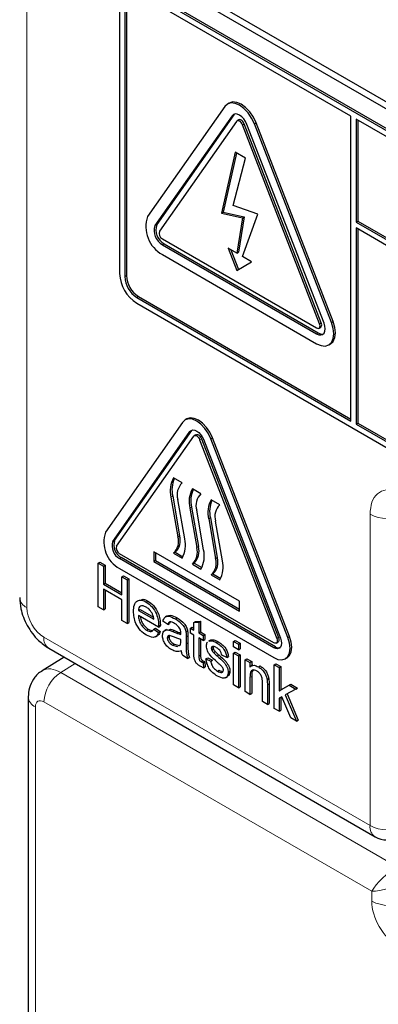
# Paper-space layout 'Blatt2' of a CAD drawing. Header units: millimetres. Extents: x 5 to 418, y 2 to 292.
# Tile 13 of 88: x 137.37 to 140.33, y 146.3 to 154.42. Entities that reach past the tile are written whole.
import ezdxf

# ---------------------------------------------------------------- set-up
doc = ezdxf.new("R2010")
doc.units = ezdxf.units.MM

psp = doc.layouts.new('Blatt2')

# ---------------------------------------------------------------- linework, layer by layer
at = {"color": 7, "linetype": 'Continuous', "lineweight": 18}
for p, q in [((137.4293, 163.2353), (137.4293, 149.5716)), ((139.1242, 153.626), (139.1383, 153.6342)), ((139.2099, 153.5521), (139.224, 153.5602)), ((139.3079, 153.5608), (139.322, 153.569)), ((138.4878, 152.7206), (138.5019, 152.7287)), ((138.549, 152.5627), (138.5632, 152.5709)), ((138.2379, 152.3005), (138.252, 152.3086)), ((138.3369, 152.129), (138.351, 152.1372)), ((139.8463, 151.9118), (139.8604, 151.92)), ((139.9443, 151.9206), (139.9584, 151.9287)), ((139.8218, 151.828), (139.8359, 151.8361)), ((138.7767, 151.0218), (138.7909, 151.03)), ((138.8564, 150.9554), (138.8705, 150.9636)), ((138.9482, 150.9636), (138.9623, 150.9718)), ((138.6338, 150.4896), (138.6197, 150.4814)), ((138.7894, 150.3998), (138.7752, 150.3916)), ((138.9449, 150.31), (138.9308, 150.3018)), ((140.2627, 147.7726), (140.2627, 150.3406)), ((138.1403, 150.1163), (138.1545, 150.1245)), ((138.6904, 150.1631), (138.6763, 150.1549)), ((138.846, 150.0733), (138.8319, 150.0651)), ((138.1955, 149.9743), (138.2096, 149.9824)), ((139.0016, 149.9834), (138.9874, 149.9753)), ((137.5707, 149.3266), (140.2627, 147.7726)), ((138.6354, 149.3729), (138.6495, 149.3811)), ((138.7452, 149.329), (138.7593, 149.3372)), ((139.4927, 149.3152), (139.5069, 149.3233)), ((139.5846, 149.3234), (139.5987, 149.3315)), ((138.7452, 149.2728), (138.7593, 149.281)), ((139.4683, 149.2395), (139.4824, 149.2477)), ((138.8489, 149.1711), (138.863, 149.1792)), ((137.8287, 149.1101), (137.7099, 149.0367)), ((137.7099, 149.0367), (140.4862, 147.4339)), ((139.2717, 148.9956), (139.2859, 149.0038)), ((139.4153, 148.9326), (139.4295, 148.9408)), ((137.5003, 148.7523), (137.5003, 146.021)), ((140.2766, 147.2312), (137.571, 148.7932)), ((140.2766, 147.1495), (140.2766, 147.2312))]:
    psp.add_line(p, q, dxfattribs=at)
at = {"color": 7, "linetype": 'Continuous', "lineweight": 25}
for p, q in [((138.3662, 154.914), (145.4372, 150.8319)), ((138.3157, 154.8848), (145.4574, 150.762)), ((145.4079, 150.6109), (138.3369, 154.6929)), ((145.4221, 150.6191), (138.351, 154.7011)), ((138.1955, 154.6113), (138.1955, 152.325)), ((138.252, 154.5949), (138.252, 152.3086)), ((140.1046, 153.6234), (138.3369, 154.6439)), ((138.2379, 154.5868), (138.2379, 152.3005)), ((139.0629, 153.7022), (138.4265, 152.7967)), ((139.0996, 153.7312), (139.0854, 153.7231)), ((139.1242, 153.626), (138.4878, 152.7206)), ((139.1383, 153.6342), (138.5019, 152.7287)), ((139.143, 153.6397), (139.1383, 153.6342)), ((140.1046, 151.1085), (140.1046, 153.6234)), ((139.1609, 153.5803), (138.5245, 152.6749)), ((139.1796, 153.5927), (139.1654, 153.5845)), ((139.8463, 151.9118), (139.2099, 153.5521)), ((139.8604, 151.92), (139.224, 153.5602)), ((139.883, 151.9151), (139.2466, 153.5553)), ((139.9443, 151.9206), (139.3079, 153.5608)), ((139.9584, 151.9287), (139.322, 153.569)), ((140.1471, 153.5989), (140.1471, 152.7498)), ((145.4079, 150.5619), (140.1471, 153.5989)), ((140.1612, 153.5908), (140.1612, 152.758)), ((139.1501, 153.3253), (139.0367, 152.8226)), ((139.1609, 153.319), (139.0508, 152.8307)), ((139.2342, 153.2767), (139.1501, 153.3253)), ((139.1322, 152.8875), (139.2342, 153.2767)), ((139.3359, 152.814), (139.1322, 152.8875)), ((139.0367, 152.8226), (139.0508, 152.8307)), ((139.0367, 152.8226), (139.2099, 152.7838)), ((139.0508, 152.8307), (139.224, 152.792)), ((139.2099, 152.4653), (139.3359, 152.814)), ((139.2099, 152.7838), (139.1636, 152.492)), ((139.224, 152.792), (139.1777, 152.5002)), ((139.2099, 152.7838), (139.224, 152.792)), ((140.1471, 152.7498), (140.1612, 152.758)), ((140.1471, 152.7498), (145.5069, 149.6557)), ((140.1612, 152.758), (145.5069, 149.672)), ((145.5069, 149.6067), (140.1471, 152.7009)), ((140.1471, 152.7009), (140.1471, 151.084)), ((140.1612, 152.6927), (140.1612, 151.0922)), ((138.549, 152.6117), (139.8218, 151.877)), ((138.549, 152.5627), (139.8218, 151.828)), ((138.5632, 152.5709), (139.8359, 151.8361)), ((138.549, 152.4811), (139.8218, 151.7463)), ((139.1636, 152.492), (139.0905, 152.5342)), ((139.0905, 152.5342), (139.1636, 152.3499)), ((139.113, 152.5212), (139.1775, 152.3585)), ((139.1636, 152.492), (139.1777, 152.5002)), ((139.1636, 152.3499), (139.283, 152.4231)), ((139.283, 152.4231), (139.2099, 152.4653)), ((138.3369, 152.129), (140.1046, 151.1085)), ((138.3369, 152.08), (145.4079, 147.998)), ((138.351, 152.1372), (140.1046, 151.1248)), ((139.8418, 151.875), (139.8559, 151.8831)), ((139.9218, 151.7364), (139.9359, 151.7446)), ((138.7155, 151.098), (138.0791, 150.1925)), ((138.751, 151.1259), (138.7369, 151.1178)), ((138.1403, 150.1163), (138.7767, 151.0218)), ((138.1545, 150.1245), (138.7909, 151.03)), ((138.7909, 151.03), (138.7945, 151.0343)), ((140.1471, 151.084), (140.1612, 151.0922)), ((140.1471, 151.084), (145.4079, 148.047)), ((140.1612, 151.0922), (145.4221, 148.0551)), ((138.171, 150.0782), (138.8074, 150.9837)), ((138.826, 150.996), (138.8119, 150.9879)), ((138.8564, 150.9554), (139.4927, 149.3152)), ((138.8705, 150.9636), (139.5069, 149.3233)), ((138.887, 150.9582), (139.5234, 149.3179)), ((139.5846, 149.3234), (138.9482, 150.9636)), ((139.5987, 149.3315), (138.9623, 150.9718)), ((138.7116, 150.599), (138.6409, 150.6398)), ((138.8672, 150.5092), (138.7965, 150.55)), ((138.6197, 150.4814), (138.6763, 150.1549)), ((138.6338, 150.4896), (138.6904, 150.1631)), ((138.7329, 150.1368), (138.6763, 150.4633)), ((139.0228, 150.4194), (138.9521, 150.4602)), ((138.7752, 150.3916), (138.8319, 150.0651)), ((138.7894, 150.3998), (138.846, 150.0733)), ((138.8885, 150.047), (138.8319, 150.3735)), ((138.9308, 150.3018), (138.9874, 149.9753)), ((138.9449, 150.31), (139.0016, 149.9834)), ((139.044, 149.9571), (138.9874, 150.2837)), ((139.4683, 149.2803), (138.1955, 150.0151)), ((139.4683, 149.2395), (138.1955, 149.9743)), ((139.4824, 149.2477), (138.2096, 149.9824)), ((139.1854, 149.6232), (138.4783, 150.0314)), ((138.4783, 150.0314), (138.4783, 149.9498)), ((138.4924, 150.0233), (138.4924, 149.958)), ((138.6551, 150.0274), (138.6409, 150.0192)), ((138.6409, 150.0192), (138.7116, 149.9784)), ((138.6551, 150.0274), (138.7188, 149.9906)), ((138.0192, 149.9372), (138.0334, 149.9454)), ((138.0192, 149.5779), (138.0192, 149.9372)), ((138.0192, 149.9372), (138.0631, 149.9119)), ((138.0334, 149.9454), (138.0772, 149.92)), ((138.0631, 149.9119), (138.0772, 149.92)), ((138.0631, 149.9119), (138.0631, 149.7645)), ((138.0772, 149.92), (138.0772, 149.7726)), ((138.1955, 149.8926), (139.4683, 149.1578)), ((138.4924, 149.958), (138.4783, 149.9498)), ((138.4783, 149.9498), (139.1854, 149.5416)), ((138.4924, 149.958), (139.1854, 149.5579)), ((138.8106, 149.9376), (138.7965, 149.9294)), ((138.7965, 149.9294), (138.8672, 149.8886)), ((138.8106, 149.9376), (138.8743, 149.9008)), ((138.2147, 149.8244), (138.2288, 149.8325)), ((138.2147, 149.8244), (138.2586, 149.799)), ((138.2147, 149.677), (138.2147, 149.8244)), ((138.2288, 149.8325), (138.2727, 149.8072)), ((138.2586, 149.799), (138.2727, 149.8072)), ((138.2586, 149.799), (138.2586, 149.4397)), ((138.2727, 149.8072), (138.2727, 149.4479)), ((138.9662, 149.8478), (138.9521, 149.8396)), ((138.9521, 149.8396), (139.0228, 149.7988)), ((138.9662, 149.8478), (139.0299, 149.811)), ((138.0631, 149.7645), (138.0772, 149.7726)), ((138.0631, 149.7645), (138.2147, 149.677)), ((138.2147, 149.6355), (138.0631, 149.723)), ((138.0631, 149.723), (138.0631, 149.5526)), ((138.0772, 149.7726), (138.2147, 149.6933)), ((138.0772, 149.7148), (138.0772, 149.5607)), ((138.2147, 149.4651), (138.2147, 149.6355)), ((138.0631, 149.5526), (138.0192, 149.5779)), ((138.0631, 149.5526), (138.0772, 149.5607)), ((138.3503, 149.548), (138.3644, 149.5562)), ((138.3644, 149.5562), (138.4747, 149.4925)), ((138.4155, 149.6163), (138.4296, 149.6245)), ((139.1854, 149.5416), (139.1854, 149.6232)), ((138.3503, 149.548), (138.4779, 149.4743)), ((138.5176, 149.4099), (138.3503, 149.5065)), ((138.5886, 149.5028), (138.5727, 149.4936)), ((138.6568, 149.477), (138.6709, 149.4852)), ((138.2586, 149.4397), (138.2147, 149.4651)), ((138.2586, 149.4397), (138.2727, 149.4479)), ((138.4182, 149.3844), (138.4324, 149.3926)), ((138.4775, 149.3917), (138.4916, 149.3998)), ((138.4916, 149.3998), (138.5307, 149.3727)), ((138.5176, 149.4099), (138.5318, 149.4181)), ((138.5178, 149.4216), (138.532, 149.4298)), ((138.5936, 149.4306), (138.5537, 149.4582)), ((138.5936, 149.4306), (138.6078, 149.4387)), ((138.6026, 149.3852), (138.6167, 149.3934)), ((138.6136, 149.4517), (138.6078, 149.4387)), ((138.7811, 149.4006), (138.7952, 149.4088)), ((138.7811, 149.3592), (138.7811, 149.4006)), ((138.7811, 149.4006), (138.809, 149.3845)), ((138.7952, 149.4088), (138.809, 149.4009)), ((138.809, 149.4484), (138.8232, 149.4566)), ((138.809, 149.4484), (138.8489, 149.4516)), ((138.809, 149.3845), (138.809, 149.4484)), ((138.8232, 149.4566), (138.863, 149.4598)), ((138.8489, 149.4516), (138.863, 149.4598)), ((138.8489, 149.4516), (138.8489, 149.3615)), ((138.863, 149.4598), (138.863, 149.3697)), ((138.4775, 149.3917), (138.5166, 149.3645)), ((138.4918, 149.3302), (138.5077, 149.3393)), ((138.5166, 149.3645), (138.5307, 149.3727)), ((138.5825, 149.3914), (138.5666, 149.3822)), ((138.5896, 149.3208), (138.6038, 149.329)), ((138.7433, 149.3695), (138.7574, 149.3777)), ((138.7452, 149.329), (138.7452, 149.2728)), ((138.7593, 149.3372), (138.7593, 149.281)), ((138.809, 149.3431), (138.7811, 149.3592)), ((138.809, 149.1957), (138.809, 149.3431)), ((138.8489, 149.3615), (138.863, 149.3697)), ((138.8489, 149.3615), (138.8848, 149.3408)), ((138.8848, 149.2993), (138.8489, 149.32)), ((138.8489, 149.32), (138.8489, 149.1711)), ((138.863, 149.3697), (138.8989, 149.3489)), ((138.863, 149.3119), (138.863, 149.1792)), ((138.8848, 149.3408), (138.8989, 149.3489)), ((138.8848, 149.3408), (138.8848, 149.2993)), ((138.8989, 149.3489), (138.8989, 149.3075)), ((137.6122, 149.2351), (140.3041, 147.6811)), ((138.6333, 149.2603), (138.6474, 149.2685)), ((138.6333, 149.2603), (138.6725, 149.2495)), ((138.6474, 149.2685), (138.6866, 149.2577)), ((138.6849, 149.2565), (138.6952, 149.2622)), ((138.7011, 149.2952), (138.7013, 149.3085)), ((138.8848, 149.2993), (138.8989, 149.3075)), ((138.9451, 149.3018), (138.9292, 149.2926)), ((138.9319, 149.2922), (138.9377, 149.2964)), ((138.9377, 149.2964), (138.9519, 149.3046)), ((138.946, 149.3004), (138.9519, 149.3046)), ((138.9526, 149.2348), (138.9668, 149.2429)), ((138.9934, 149.2827), (139.0075, 149.2909)), ((139.1361, 149.2924), (139.1502, 149.3006)), ((139.1361, 149.2924), (139.176, 149.2694)), ((139.1361, 149.2464), (139.1361, 149.2924)), ((139.176, 149.2233), (139.1361, 149.2464)), ((139.1502, 149.3006), (139.1901, 149.2776)), ((139.176, 149.2694), (139.1901, 149.2776)), ((139.176, 149.2694), (139.176, 149.2233)), ((139.176, 149.2233), (139.1901, 149.2315)), ((139.1901, 149.2776), (139.1901, 149.2315)), ((139.4883, 149.2783), (139.5024, 149.2865)), ((137.7386, 149.1621), (137.5563, 149.0493)), ((138.7572, 149.1519), (138.7173, 149.1749)), ((138.7572, 149.1519), (138.7713, 149.1601)), ((138.9087, 149.1473), (138.9229, 149.1555)), ((138.9229, 149.1555), (138.9628, 149.1371)), ((138.9568, 149.2186), (138.9709, 149.2268)), ((138.9699, 149.2005), (138.9841, 149.2087)), ((139.0001, 149.173), (139.0142, 149.1812)), ((139.0803, 149.1588), (139.0404, 149.1773)), ((139.0803, 149.1588), (139.0944, 149.167)), ((139.1361, 149.1957), (139.1502, 149.2039)), ((139.1361, 149.1957), (139.176, 149.1727)), ((139.1361, 148.9332), (139.1361, 149.1957)), ((139.1502, 149.2039), (139.1901, 149.1808)), ((139.176, 149.1727), (139.1901, 149.1808)), ((139.176, 149.1727), (139.176, 148.9101)), ((139.1901, 149.1808), (139.1901, 148.9183)), ((139.2318, 149.1404), (139.246, 149.1486)), ((139.246, 149.1486), (139.2859, 149.1256)), ((139.5632, 149.1484), (139.5774, 149.1566)), ((138.8692, 149.1241), (138.8833, 149.1323)), ((138.8848, 149.1162), (138.8989, 149.1244)), ((138.8848, 149.1162), (138.8888, 149.0753)), ((138.8888, 149.0753), (138.9029, 149.0834)), ((138.8989, 149.1244), (138.9029, 149.0834)), ((138.9087, 149.1473), (138.9486, 149.1289)), ((138.9486, 149.1289), (138.9628, 149.1371)), ((139.2318, 148.8779), (139.2318, 149.1404)), ((139.2318, 149.1404), (139.2717, 149.1174)), ((139.2717, 149.1174), (139.2859, 149.1256)), ((139.2717, 149.1174), (139.2717, 149.0808)), ((139.2967, 149.098), (139.2808, 149.0888)), ((139.2859, 149.1256), (139.2859, 149.0917)), ((139.341, 149.082), (139.3551, 149.0902)), ((139.4718, 149.0986), (139.486, 149.1068)), ((139.4718, 148.7393), (139.4718, 149.0986)), ((139.4718, 149.0986), (139.5117, 149.0756)), ((139.486, 149.1068), (139.5259, 149.0837)), ((139.5117, 149.0756), (139.5259, 149.0837)), ((139.5117, 149.0756), (139.5117, 148.885)), ((139.5259, 149.0837), (139.5259, 148.8932)), ((139.0036, 149.0465), (139.0177, 149.0547)), ((139.0706, 148.9928), (139.0865, 149.002)), ((139.0922, 149.0374), (139.1064, 149.0455)), ((139.2717, 148.9956), (139.2717, 148.8549)), ((139.2859, 149.0038), (139.2859, 148.863)), ((139.176, 148.9101), (139.1361, 148.9332)), ((139.176, 148.9101), (139.1901, 148.9183)), ((139.3754, 148.795), (139.3754, 148.9517)), ((139.4133, 148.9768), (139.4274, 148.985)), ((139.4153, 148.9326), (139.4153, 148.772)), ((139.4295, 148.9408), (139.4295, 148.7801)), ((139.5117, 148.885), (139.5951, 148.9307)), ((139.5259, 148.8932), (139.6093, 148.9389)), ((139.5951, 148.9307), (139.6093, 148.9389)), ((139.5951, 148.9307), (139.6506, 148.8987)), ((139.6093, 148.9389), (139.6648, 148.9068)), ((139.6506, 148.8987), (139.6648, 148.9068)), ((137.4417, 148.834), (137.4417, 146.1026)), ((139.2717, 148.8549), (139.2318, 148.8779)), ((139.2717, 148.8549), (139.2859, 148.863)), ((139.5117, 148.885), (139.5259, 148.8932)), ((139.5346, 148.8352), (139.5117, 148.8226)), ((139.5259, 148.8304), (139.5259, 148.7245)), ((139.608, 148.6607), (139.5346, 148.8352)), ((139.6506, 148.8987), (139.5633, 148.8509)), ((139.5633, 148.8509), (139.6546, 148.6338)), ((139.5776, 148.8587), (139.6688, 148.642)), ((139.4153, 148.772), (139.3754, 148.795)), ((139.4153, 148.772), (139.4295, 148.7801)), ((139.5117, 148.8226), (139.5117, 148.7163)), ((139.5117, 148.7163), (139.4718, 148.7393)), ((139.5117, 148.7163), (139.5259, 148.7245)), ((139.6546, 148.6338), (139.608, 148.6607)), ((139.6546, 148.6338), (139.6688, 148.642))]:
    psp.add_line(p, q, dxfattribs=at)
at = {"color": 7, "linetype": 'Continuous', "lineweight": 25, "flags": 128}
for points in [[(139.3079, 153.5608), (139.2854, 153.6076), (139.2561, 153.6505), (139.222, 153.6865), (139.1854, 153.7132), (139.1488, 153.7287), (139.1147, 153.7321), (139.0854, 153.7231), (139.0629, 153.7022)], [(139.322, 153.569), (139.2996, 153.6158), (139.2703, 153.6586), (139.2362, 153.6946), (139.1996, 153.7213), (139.1629, 153.7369), (139.1288, 153.7403), (139.0996, 153.7312)], [(139.2466, 153.5553), (139.2354, 153.5787), (139.2208, 153.6002), (139.2037, 153.6182), (139.1854, 153.6315), (139.1671, 153.6393), (139.1501, 153.641), (139.1354, 153.6365), (139.1242, 153.626)], [(139.2099, 153.5521), (139.2054, 153.5614), (139.1996, 153.57), (139.1927, 153.5772), (139.1854, 153.5825), (139.1781, 153.5856), (139.1713, 153.5863), (139.1654, 153.5845), (139.1609, 153.5803)], [(139.224, 153.5602), (139.2196, 153.5696), (139.2137, 153.5781), (139.2069, 153.5853), (139.1996, 153.5907), (139.1922, 153.5938), (139.1854, 153.5945), (139.1796, 153.5927)], [(139.8218, 151.7463), (139.8584, 151.7307), (139.8925, 151.7274), (139.9218, 151.7364), (139.9443, 151.7573), (139.9584, 151.7885), (139.9632, 151.828), (139.9584, 151.873), (139.9443, 151.9206)], [(139.8218, 151.828), (139.8401, 151.8202), (139.8572, 151.8185), (139.8718, 151.823), (139.883, 151.8334), (139.8901, 151.8491), (139.8925, 151.8688), (139.8901, 151.8913), (139.883, 151.9151)], [(139.8218, 151.877), (139.8291, 151.8738), (139.8359, 151.8732), (139.8418, 151.875), (139.8463, 151.8791), (139.8491, 151.8854), (139.8501, 151.8933), (139.8491, 151.9023), (139.8463, 151.9118)], [(139.8559, 151.8831), (139.8559, 151.8831), (139.8604, 151.8873), (139.8633, 151.8936), (139.8642, 151.9015), (139.8633, 151.9105), (139.8604, 151.92)], [(139.9359, 151.7446), (139.9359, 151.7446), (139.9584, 151.7654), (139.9726, 151.7967), (139.9774, 151.8361), (139.9726, 151.8812), (139.9584, 151.9287)], [(138.9482, 150.9636), (138.9269, 151.0081), (138.899, 151.0488), (138.8666, 151.083), (138.8319, 151.1084), (138.7971, 151.1232), (138.7647, 151.1264), (138.7369, 151.1178), (138.7155, 151.098)], [(138.9623, 150.9718), (138.941, 151.0163), (138.9132, 151.057), (138.8808, 151.0912), (138.846, 151.1165), (138.8112, 151.1313), (138.7788, 151.1345), (138.751, 151.1259)], [(138.7767, 151.0218), (138.7869, 151.0312), (138.8, 151.0352), (138.8154, 151.0337), (138.8319, 151.0267), (138.8483, 151.0147), (138.8637, 150.9985), (138.8769, 150.9792), (138.887, 150.9582)], [(138.8074, 150.9837), (138.8119, 150.9879), (138.8177, 150.9897), (138.8245, 150.989), (138.8319, 150.9859), (138.8392, 150.9805), (138.846, 150.9733), (138.8519, 150.9648), (138.8564, 150.9554)], [(138.826, 150.996), (138.8319, 150.9978), (138.8387, 150.9972), (138.846, 150.9941), (138.8533, 150.9887), (138.8601, 150.9815), (138.866, 150.9729), (138.8705, 150.9636)], [(139.4683, 149.1578), (139.503, 149.1431), (139.5354, 149.1398), (139.5633, 149.1484), (139.5846, 149.1682), (139.598, 149.1979), (139.6026, 149.2354), (139.598, 149.2782), (139.5846, 149.3234)], [(139.5234, 149.3179), (139.5297, 149.2965), (139.5319, 149.2762), (139.5297, 149.2585), (139.5234, 149.2444), (139.5133, 149.235), (139.5001, 149.231), (139.4847, 149.2325), (139.4683, 149.2395)], [(139.4927, 149.3152), (139.4956, 149.3057), (139.4965, 149.2967), (139.4956, 149.2888), (139.4927, 149.2825), (139.4883, 149.2783), (139.4824, 149.2765), (139.4756, 149.2772), (139.4683, 149.2803)], [(139.5069, 149.3233), (139.5097, 149.3138), (139.5107, 149.3048), (139.5097, 149.2969), (139.5069, 149.2907), (139.5024, 149.2865), (139.5024, 149.2865)], [(139.5774, 149.1566), (139.5774, 149.1566), (139.5987, 149.1764), (139.6122, 149.2061), (139.6167, 149.2436), (139.6122, 149.2864), (139.5987, 149.3315)]]:
    psp.add_lwpolyline(points, dxfattribs=at)
at = {"color": 7, "linetype": 'Continuous', "lineweight": 25}
for centre, radius, start, end in [((138.676, 152.7119), 0.2635, 161.22155, 241.18981), ((138.6266, 152.6863), 0.1317, 161.22155, 241.18981), ((138.6125, 152.6782), 0.1317, 161.22155, 241.18981), ((138.5744, 152.6579), 0.0527, 161.22155, 241.18981), ((138.5025, 152.3389), 0.3074, 182.60548, 237.39452), ((138.4528, 152.3102), 0.2152, 182.60548, 237.39452), ((138.467, 152.3184), 0.2152, 182.60548, 237.39452), ((139.8665, 151.8804), 0.0537, 235.41042, 282.80707), ((138.8358, 150.533), 0.2222, 151.27729, 193.42304), ((138.8597, 150.5415), 0.2318, 156.00649, 192.94493), ((138.8052, 150.5021), 0.1347, 134.01933, 196.77055), ((138.9914, 150.4432), 0.2222, 151.27729, 193.42304), ((139.0152, 150.4517), 0.2318, 156.00649, 192.94493), ((138.9608, 150.4123), 0.1347, 134.01933, 196.77055), ((139.1469, 150.3534), 0.2222, 151.27729, 193.42304), ((139.1708, 150.3619), 0.2318, 156.00649, 192.94493), ((139.1163, 150.3225), 0.1347, 134.01933, 196.77055), ((138.3161, 150.1119), 0.2503, 161.22155, 241.18981), ((138.2667, 150.0863), 0.1186, 161.22155, 241.18981), ((138.5474, 150.116), 0.1347, 314.01933, 16.77055), ((138.5615, 150.1242), 0.1347, 314.01933, 16.77055), ((138.5168, 150.0852), 0.2222, 331.27729, 13.42304), ((138.2526, 150.0781), 0.1186, 161.22155, 241.18981), ((138.2209, 150.0613), 0.0527, 161.22155, 241.18981), ((138.7029, 150.0262), 0.1347, 314.01933, 16.77055), ((138.7171, 150.0344), 0.1347, 314.01933, 16.77055), ((138.6724, 149.9954), 0.2222, 331.27729, 13.42304), ((138.8585, 149.9364), 0.1347, 314.01933, 16.77055), ((138.8726, 149.9446), 0.1347, 314.01933, 16.77055), ((138.8279, 149.9056), 0.2222, 331.27729, 13.42304), ((139.51, 149.2879), 0.0488, 235.53544, 281.5607), ((140.4041, 147.8543), 0.2, 240.00269, 298.26557)]:
    psp.add_arc(centre, radius, start, end, dxfattribs=at)
at = {"color": 7, "linetype": 'Continuous', "lineweight": 18}
for centre, radius, start, end in [((140.4042, 150.6143), 0.3082, 242.65648, 296.76622), ((137.4666, 149.6601), 0.0961, 184.12934, 247.1908), ((137.6661, 149.3146), 0.0961, 172.814, 235.87382), ((137.8788, 148.7789), 0.3081, 123.22971, 177.34769), ((137.5375, 148.8409), 0.0961, 184.09355, 247.19438), ((140.358, 147.7606), 0.0961, 172.814, 235.87382), ((140.4042, 148.0464), 0.3082, 242.65648, 296.76622), ((140.4182, 147.4233), 0.3082, 242.65648, 296.76622)]:
    psp.add_arc(centre, radius, start, end, dxfattribs=at)
for centre, major_axis, ratio, start_param, end_param in [((137.5708, 149.49), (-0.1, 0.1732), 0.577557, 0.785632, 2.356124), ((137.7124, 148.7931), (-0.1552, 0.2567), 0.577285, 5.486388, 6.284613), ((137.571, 148.7115), (-0.05, 0.0866), 0.577206, 5.498021, 7.068512), ((140.418, 147.3129), (0.1536, 0.1415), 0.264838, 0.885369, 2.438712), ((140.418, 147.3129), (0.1993, 0.0623), 0.264711, 3.844438, 5.397781), ((140.4888, 147.0271), (-0.15, 0.2598), 0.577557, 0.785632, 2.356124)]:
    psp.add_ellipse(centre, major_axis=major_axis, ratio=ratio, start_param=start_param, end_param=end_param, dxfattribs=at)
psp.add_open_spline([(140.4907, 150.5293), (140.4883, 150.5301), (140.4548, 150.5415), (140.3925, 150.5477), (140.3208, 150.5149), (140.272, 150.4453), (140.2658, 150.3755), (140.2627, 150.3406)], degree=3, knots=[0, 0, 0, 0, 0.019366, 0.264509, 0.509654, 0.754828, 1, 1, 1, 1], dxfattribs=at)
at = {"color": 7, "linetype": 'Continuous', "lineweight": 25}
for points, knots in [([(137.3708, 149.6532), (137.3729, 149.6226), (137.3782, 149.5447), (137.4288, 149.419), (137.5122, 149.3039), (137.5826, 149.2554), (137.6122, 149.2351)], [0, 0, 0, 0, 0.187821, 0.477899, 0.78076, 1, 1, 1, 1]), ([(138.3769, 149.6372), (138.3814, 149.6383), (138.3968, 149.6422), (138.416, 149.6318), (138.4296, 149.6245)], [0, 0, 0, 0, 0.29546, 1, 1, 1, 1]), ([(138.3104, 149.5389), (138.3114, 149.5578), (138.3134, 149.5955), (138.3385, 149.6288), (138.3758, 149.6354), (138.4023, 149.6227), (138.4155, 149.6163)], [0, 0, 0, 0, 0.280748, 0.559775, 0.779666, 1, 1, 1, 1]), ([(138.4153, 149.575), (138.4064, 149.5792), (138.3886, 149.5878), (138.3672, 149.5842), (138.3535, 149.5702), (138.3514, 149.5554), (138.3503, 149.548)], [0, 0, 0, 0, 0.28019, 0.559728, 0.779642, 1, 1, 1, 1]), ([(138.4633, 149.5252), (138.4554, 149.5371), (138.4412, 149.5582), (138.4232, 149.5698), (138.4153, 149.575)], [0, 0, 0, 0, 0.558512, 1, 1, 1, 1]), ([(138.4155, 149.6163), (138.432, 149.6046), (138.465, 149.5811), (138.5001, 149.5224), (138.5159, 149.4675), (138.5172, 149.4369), (138.5178, 149.4216)], [0, 0, 0, 0, 0.279366, 0.558398, 0.778885, 1, 1, 1, 1]), ([(138.4296, 149.6245), (138.4461, 149.6127), (138.4791, 149.5893), (138.5142, 149.5305), (138.53, 149.4756), (138.5313, 149.4451), (138.532, 149.4298)], [0, 0, 0, 0, 0.279366, 0.558398, 0.778885, 1, 1, 1, 1]), ([(138.4176, 149.3433), (138.4008, 149.3548), (138.3672, 149.3776), (138.3297, 149.436), (138.3125, 149.4922), (138.3111, 149.5233), (138.3104, 149.5389)], [0, 0, 0, 0, 0.2799521, 0.5586609, 0.7789943, 1, 1, 1, 1]), ([(138.3503, 149.5065), (138.3515, 149.4939), (138.354, 149.4688), (138.3707, 149.4307), (138.3939, 149.4009), (138.4101, 149.3899), (138.4182, 149.3844)], [0, 0, 0, 0, 0.280633, 0.559687, 0.779661, 1, 1, 1, 1]), ([(138.3673, 149.4967), (138.3681, 149.49), (138.3703, 149.4707), (138.385, 149.4388), (138.408, 149.409), (138.4242, 149.3981), (138.4324, 149.3926)], [0, 0, 0, 0, 0.171818, 0.493083, 0.746331, 1, 1, 1, 1]), ([(138.4779, 149.4743), (138.4769, 149.4837), (138.4751, 149.5004), (138.4669, 149.5176), (138.4633, 149.5252)], [0, 0, 0, 0, 0.560674, 1, 1, 1, 1]), ([(138.5537, 149.4582), (138.5574, 149.4704), (138.5647, 149.4947), (138.604, 149.5038), (138.6367, 149.4872), (138.6568, 149.477)], [0, 0, 0, 0, 0.28043, 0.559303, 1, 1, 1, 1]), ([(138.5898, 149.5002), (138.5971, 149.5034), (138.6195, 149.5132), (138.6502, 149.4965), (138.6709, 149.4852)], [0, 0, 0, 0, 0.323837, 1, 1, 1, 1]), ([(138.6568, 149.477), (138.6775, 149.4637), (138.7065, 149.4452), (138.7363, 149.4005), (138.7409, 149.3799), (138.7433, 149.3695)], [0, 0, 0, 0, 0.5592531, 0.7791951, 1, 1, 1, 1]), ([(138.6709, 149.4852), (138.6917, 149.4719), (138.7206, 149.4534), (138.7504, 149.4087), (138.7551, 149.388), (138.7574, 149.3777)], [0, 0, 0, 0, 0.5592531, 0.7791951, 1, 1, 1, 1]), ([(138.4324, 149.3926), (138.4394, 149.3888), (138.4516, 149.3822), (138.4625, 149.3825), (138.4672, 149.3826)], [0, 0, 0, 0, 0.568403, 1, 1, 1, 1]), ([(138.5178, 149.4216), (138.5178, 149.4194), (138.5178, 149.4155), (138.5177, 149.4117), (138.5176, 149.4099)], [0, 0, 0, 0, 0.559999, 1, 1, 1, 1]), ([(138.532, 149.4298), (138.5319, 149.4276), (138.5319, 149.4237), (138.5318, 149.4198), (138.5318, 149.4181)], [0, 0, 0, 0, 0.559999, 1, 1, 1, 1]), ([(138.6496, 149.4397), (138.6428, 149.4434), (138.6292, 149.4507), (138.6104, 149.4547), (138.5989, 149.4451), (138.5954, 149.4354), (138.5936, 149.4306)], [0, 0, 0, 0, 0.280855, 0.559751, 0.7795, 1, 1, 1, 1]), ([(138.6167, 149.3934), (138.6228, 149.3914), (138.6337, 149.3879), (138.6447, 149.3832), (138.6495, 149.3811)], [0, 0, 0, 0, 0.559918, 1, 1, 1, 1]), ([(138.691, 149.4019), (138.6838, 149.4108), (138.6709, 149.4269), (138.6561, 149.4358), (138.6496, 149.4397)], [0, 0, 0, 0, 0.557871, 1, 1, 1, 1]), ([(138.7013, 149.3607), (138.7012, 149.3681), (138.7009, 149.3814), (138.694, 149.3956), (138.691, 149.4019)], [0, 0, 0, 0, 0.561903, 1, 1, 1, 1]), ([(138.5166, 149.3645), (138.5121, 149.354), (138.5031, 149.333), (138.4683, 149.3196), (138.4368, 149.3343), (138.4176, 149.3433)], [0, 0, 0, 0, 0.280613, 0.560833, 1, 1, 1, 1]), ([(138.4182, 149.3844), (138.4251, 149.3809), (138.4388, 149.3739), (138.4624, 149.3717), (138.4718, 149.3841), (138.4775, 149.3917)], [0, 0, 0, 0, 0.281282, 0.561906, 1, 1, 1, 1]), ([(138.5307, 149.3727), (138.5269, 149.3611), (138.5219, 149.3461), (138.5094, 149.3423), (138.5067, 149.3414)], [0, 0, 0, 0, 0.776004, 1, 1, 1, 1]), ([(138.5497, 149.3412), (138.5506, 149.3504), (138.5523, 149.3688), (138.5698, 149.3888), (138.5902, 149.3866), (138.6026, 149.3852)], [0, 0, 0, 0, 0.280458, 0.560983, 1, 1, 1, 1]), ([(138.6242, 149.2241), (138.6137, 149.2308), (138.593, 149.2441), (138.5672, 149.2765), (138.5519, 149.3117), (138.5504, 149.3314), (138.5497, 149.3412)], [0, 0, 0, 0, 0.280815, 0.55969, 0.779696, 1, 1, 1, 1]), ([(138.6413, 149.3288), (138.6299, 149.334), (138.6157, 149.3405), (138.6006, 149.3399), (138.5946, 149.3365), (138.5904, 149.3301), (138.5899, 149.3239), (138.5896, 149.3208)], [0, 0, 0, 0, 0.50028, 0.625326, 0.750269, 0.875147, 1, 1, 1, 1]), ([(138.5896, 149.3208), (138.5901, 149.3163), (138.5909, 149.3072), (138.5979, 149.2925), (138.6117, 149.2742), (138.6244, 149.266), (138.6333, 149.2603)], [0, 0, 0, 0, 0.186565, 0.373467, 0.560613, 1, 1, 1, 1]), ([(138.6026, 149.3852), (138.6087, 149.3833), (138.6195, 149.3798), (138.6305, 149.375), (138.6354, 149.3729)], [0, 0, 0, 0, 0.559918, 1, 1, 1, 1]), ([(138.6064, 149.3398), (138.6059, 149.3392), (138.6041, 149.3365), (138.6039, 149.3322), (138.6038, 149.329)], [0, 0, 0, 0, 0.239444, 1, 1, 1, 1]), ([(138.6038, 149.329), (138.6042, 149.3244), (138.605, 149.3153), (138.6121, 149.3007), (138.6258, 149.2824), (138.6385, 149.2742), (138.6474, 149.2685)], [0, 0, 0, 0, 0.186565, 0.373467, 0.560613, 1, 1, 1, 1]), ([(138.6354, 149.3729), (138.6478, 149.3675), (138.6701, 149.3579), (138.6916, 149.3525), (138.7011, 149.3501)], [0, 0, 0, 0, 0.560185, 1, 1, 1, 1]), ([(138.7013, 149.3085), (138.6903, 149.3113), (138.6705, 149.3163), (138.6502, 149.325), (138.6413, 149.3288)], [0, 0, 0, 0, 0.55976, 1, 1, 1, 1]), ([(138.6495, 149.3811), (138.662, 149.3756), (138.6794, 149.3679), (138.6963, 149.3635), (138.7011, 149.3622)], [0, 0, 0, 0, 0.715649, 1, 1, 1, 1]), ([(138.7011, 149.3501), (138.7012, 149.3521), (138.7012, 149.3556), (138.7013, 149.3591), (138.7013, 149.3607)], [0, 0, 0, 0, 0.560023, 1, 1, 1, 1]), ([(138.7433, 149.3695), (138.7439, 149.3618), (138.7452, 149.348), (138.7452, 149.3348), (138.7452, 149.329)], [0, 0, 0, 0, 0.5598174, 1, 1, 1, 1]), ([(138.7574, 149.3777), (138.7581, 149.37), (138.7593, 149.3562), (138.7593, 149.343), (138.7593, 149.3372)], [0, 0, 0, 0, 0.5598174, 1, 1, 1, 1]), ([(138.6952, 149.2622), (138.6973, 149.2676), (138.7009, 149.2773), (138.7011, 149.2897), (138.7011, 149.2952)], [0, 0, 0, 0, 0.558995, 1, 1, 1, 1]), ([(138.7452, 149.2728), (138.7452, 149.2597), (138.7453, 149.238), (138.7461, 149.2074), (138.7487, 149.1804), (138.7543, 149.1614), (138.7572, 149.1519)], [0, 0, 0, 0, 0.340206, 0.560339, 0.780175, 1, 1, 1, 1]), ([(138.7593, 149.281), (138.7594, 149.2678), (138.7595, 149.2461), (138.7603, 149.2156), (138.7628, 149.1886), (138.7685, 149.1696), (138.7713, 149.1601)], [0, 0, 0, 0, 0.340206, 0.560339, 0.780175, 1, 1, 1, 1]), ([(138.9127, 149.2531), (138.9134, 149.266), (138.9141, 149.2796), (138.9218, 149.2849), (138.9222, 149.2852)], [0, 0, 0, 0, 0.9416213, 1, 1, 1, 1]), ([(139.0012, 149.1199), (138.981, 149.1375), (138.9557, 149.1596), (138.9299, 149.1945), (138.9165, 149.221), (138.9142, 149.2403), (138.9127, 149.2531)], [0, 0, 0, 0, 0.501321, 0.626592, 0.751817, 1, 1, 1, 1]), ([(138.9377, 149.2964), (138.9475, 149.2968), (138.965, 149.2975), (138.9847, 149.2872), (138.9934, 149.2827)], [0, 0, 0, 0, 0.558938, 1, 1, 1, 1]), ([(138.9519, 149.3046), (138.9616, 149.305), (138.9791, 149.3057), (138.9988, 149.2954), (139.0075, 149.2909)], [0, 0, 0, 0, 0.558938, 1, 1, 1, 1]), ([(138.9963, 149.2396), (138.9866, 149.2449), (138.9721, 149.2529), (138.9584, 149.2491), (138.9533, 149.2426), (138.9528, 149.2374), (138.9526, 149.2348)], [0, 0, 0, 0, 0.49977, 0.749095, 0.874592, 1, 1, 1, 1]), ([(138.9526, 149.2348), (138.9528, 149.2318), (138.9533, 149.2266), (138.9557, 149.2211), (138.9568, 149.2186)], [0, 0, 0, 0, 0.559236, 1, 1, 1, 1]), ([(138.968, 149.2504), (138.968, 149.2504), (138.9668, 149.2487), (138.9668, 149.2458), (138.9668, 149.2429)], [0, 0, 0, 0, 0.0206726, 1, 1, 1, 1]), ([(138.9668, 149.2429), (138.967, 149.24), (138.9674, 149.2348), (138.9699, 149.2292), (138.9709, 149.2268)], [0, 0, 0, 0, 0.559236, 1, 1, 1, 1]), ([(138.9934, 149.2827), (139.0045, 149.2755), (139.0268, 149.2611), (139.0567, 149.2298), (139.0751, 149.1919), (139.0785, 149.1699), (139.0803, 149.1588)], [0, 0, 0, 0, 0.2807369, 0.5604275, 0.7794497, 1, 1, 1, 1]), ([(139.0404, 149.1773), (139.0389, 149.1844), (139.0361, 149.1988), (139.0199, 149.2241), (139.0052, 149.2337), (138.9963, 149.2396)], [0, 0, 0, 0, 0.280304, 0.560237, 1, 1, 1, 1]), ([(139.0075, 149.2909), (139.0187, 149.2836), (139.041, 149.2692), (139.0709, 149.2379), (139.0892, 149.2001), (139.0927, 149.1781), (139.0944, 149.167)], [0, 0, 0, 0, 0.2807369, 0.5604275, 0.7794497, 1, 1, 1, 1]), ([(138.7053, 149.2141), (138.6917, 149.2102), (138.6674, 149.2034), (138.6374, 149.2178), (138.6242, 149.2241)], [0, 0, 0, 0, 0.559971, 1, 1, 1, 1]), ([(138.7173, 149.1749), (138.7141, 149.1823), (138.7084, 149.1956), (138.7063, 149.2084), (138.7053, 149.2141)], [0, 0, 0, 0, 0.559697, 1, 1, 1, 1]), ([(138.8607, 149.0875), (138.8544, 149.0914), (138.8419, 149.0992), (138.8239, 149.1179), (138.8067, 149.1542), (138.8081, 149.1786), (138.809, 149.1957)], [0, 0, 0, 0, 0.187433, 0.373821, 0.559462, 1, 1, 1, 1]), ([(138.8489, 149.1711), (138.8484, 149.1627), (138.8478, 149.1522), (138.854, 149.1382), (138.86, 149.1298), (138.8655, 149.1264), (138.8692, 149.1241)], [0, 0, 0, 0, 0.4995957, 0.6252386, 0.7503541, 1, 1, 1, 1]), ([(138.863, 149.1792), (138.8625, 149.1709), (138.8619, 149.1604), (138.8681, 149.1464), (138.8741, 149.138), (138.8796, 149.1346), (138.8833, 149.1323)], [0, 0, 0, 0, 0.4995957, 0.6252386, 0.7503541, 1, 1, 1, 1]), ([(138.9568, 149.2186), (138.9589, 149.2149), (138.9628, 149.2082), (138.9677, 149.2029), (138.9699, 149.2005)], [0, 0, 0, 0, 0.559084, 1, 1, 1, 1]), ([(138.9699, 149.2005), (138.9755, 149.1953), (138.9856, 149.186), (138.9957, 149.177), (139.0001, 149.173)], [0, 0, 0, 0, 0.559965, 1, 1, 1, 1]), ([(138.9709, 149.2268), (138.9731, 149.2231), (138.9769, 149.2164), (138.9819, 149.211), (138.9841, 149.2087)], [0, 0, 0, 0, 0.559084, 1, 1, 1, 1]), ([(138.9841, 149.2087), (138.9897, 149.2035), (138.9997, 149.1941), (139.0098, 149.1851), (139.0142, 149.1812)], [0, 0, 0, 0, 0.559965, 1, 1, 1, 1]), ([(139.0001, 149.173), (139.0208, 149.1549), (139.0467, 149.1323), (139.074, 149.0973), (139.0847, 149.0772), (139.0913, 149.0563), (139.0919, 149.0437), (139.0922, 149.0374)], [0, 0, 0, 0, 0.500446, 0.625396, 0.750274, 0.875069, 1, 1, 1, 1]), ([(139.0142, 149.1812), (139.0349, 149.1631), (139.0608, 149.1405), (139.0881, 149.1054), (139.0989, 149.0854), (139.1054, 149.0645), (139.106, 149.0518), (139.1064, 149.0455)], [0, 0, 0, 0, 0.500446, 0.625396, 0.750274, 0.875069, 1, 1, 1, 1]), ([(138.8888, 149.0753), (138.8836, 149.0771), (138.8743, 149.0803), (138.8648, 149.0853), (138.8607, 149.0875)], [0, 0, 0, 0, 0.5600783, 1, 1, 1, 1]), ([(138.8692, 149.1241), (138.8721, 149.1225), (138.8773, 149.1197), (138.8825, 149.1173), (138.8848, 149.1162)], [0, 0, 0, 0, 0.5599652, 1, 1, 1, 1]), ([(138.8833, 149.1323), (138.8862, 149.1307), (138.8914, 149.1278), (138.8967, 149.1254), (138.8989, 149.1244)], [0, 0, 0, 0, 0.5599652, 1, 1, 1, 1]), ([(139.0032, 149.0053), (138.9905, 149.0133), (138.9654, 149.0291), (138.9332, 149.0677), (138.9152, 149.1102), (138.9109, 149.1349), (138.9087, 149.1473)], [0, 0, 0, 0, 0.280739, 0.559297, 0.779311, 1, 1, 1, 1]), ([(138.9486, 149.1289), (138.9502, 149.1197), (138.9534, 149.1013), (138.9728, 149.0673), (138.9919, 149.0544), (139.0036, 149.0465)], [0, 0, 0, 0, 0.281314, 0.561069, 1, 1, 1, 1]), ([(139.0387, 149.0848), (139.0318, 149.0917), (139.0195, 149.104), (139.0068, 149.1151), (139.0012, 149.1199)], [0, 0, 0, 0, 0.559788, 1, 1, 1, 1]), ([(139.0523, 149.0557), (139.0521, 149.0585), (139.0516, 149.064), (139.0468, 149.0747), (139.0418, 149.081), (139.0387, 149.0848)], [0, 0, 0, 0, 0.279757, 0.559839, 1, 1, 1, 1]), ([(139.2717, 149.0808), (139.2764, 149.085), (139.2857, 149.0935), (139.3093, 149.0969), (139.329, 149.0877), (139.341, 149.082)], [0, 0, 0, 0, 0.280554, 0.560815, 1, 1, 1, 1]), ([(139.341, 149.082), (139.3502, 149.0758), (139.3688, 149.0633), (139.3927, 149.0357), (139.4076, 149.0046), (139.4114, 148.9861), (139.4133, 148.9768)], [0, 0, 0, 0, 0.280216, 0.559971, 0.779636, 1, 1, 1, 1]), ([(139.3551, 149.0902), (139.3644, 149.084), (139.3829, 149.0715), (139.4068, 149.0439), (139.4218, 149.0128), (139.4255, 148.9943), (139.4274, 148.985)], [0, 0, 0, 0, 0.280216, 0.559971, 0.779636, 1, 1, 1, 1]), ([(137.5591, 149.0482), (137.5541, 149.0461), (137.5225, 149.0326), (137.4825, 148.9827), (137.4472, 148.9104), (137.4435, 148.8591), (137.4417, 148.834)], [0, 0, 0, 0, 0.062383, 0.400489, 0.7071, 1, 1, 1, 1]), ([(139.0922, 149.0374), (139.0903, 149.0247), (139.0865, 148.9993), (139.0531, 148.9827), (139.0221, 148.9967), (139.0032, 149.0053)], [0, 0, 0, 0, 0.279926, 0.560038, 1, 1, 1, 1]), ([(139.0036, 149.0465), (139.0097, 149.0432), (139.0219, 149.0367), (139.038, 149.0343), (139.0498, 149.0406), (139.0515, 149.0507), (139.0523, 149.0557)], [0, 0, 0, 0, 0.281188, 0.560952, 0.781095, 1, 1, 1, 1]), ([(139.0177, 149.0547), (139.0239, 149.0512), (139.0349, 149.045), (139.0448, 149.0447), (139.0491, 149.0446)], [0, 0, 0, 0, 0.5607854, 1, 1, 1, 1]), ([(139.1064, 149.0455), (139.105, 149.0319), (139.103, 149.0119), (139.0893, 149.0066), (139.0849, 149.0049)], [0, 0, 0, 0, 0.6790336, 1, 1, 1, 1]), ([(139.3299, 149.047), (139.3232, 149.0502), (139.3099, 149.0566), (139.2918, 149.056), (139.2727, 149.0405), (139.2721, 149.0141), (139.2717, 148.9956)], [0, 0, 0, 0, 0.187273, 0.374362, 0.56054, 1, 1, 1, 1]), ([(139.3024, 149.059), (139.2994, 149.057), (139.2856, 149.0478), (139.2858, 149.0231), (139.2859, 149.0038)], [0, 0, 0, 0, 0.2175327, 1, 1, 1, 1]), ([(139.3754, 148.9517), (139.3754, 148.9611), (139.3752, 148.9796), (139.3671, 149.0098), (139.3488, 149.0341), (139.3362, 149.0427), (139.3299, 149.047)], [0, 0, 0, 0, 0.2816799, 0.5597852, 0.7795872, 1, 1, 1, 1]), ([(139.4133, 148.9768), (139.414, 148.9684), (139.4153, 148.9533), (139.4153, 148.9389), (139.4153, 148.9326)], [0, 0, 0, 0, 0.559791, 1, 1, 1, 1]), ([(139.4274, 148.985), (139.4281, 148.9766), (139.4294, 148.9615), (139.4294, 148.9471), (139.4295, 148.9408)], [0, 0, 0, 0, 0.559791, 1, 1, 1, 1])]:
    psp.add_open_spline(points, degree=3, knots=knots, dxfattribs=at)

doc.saveas('drawing.dxf')
